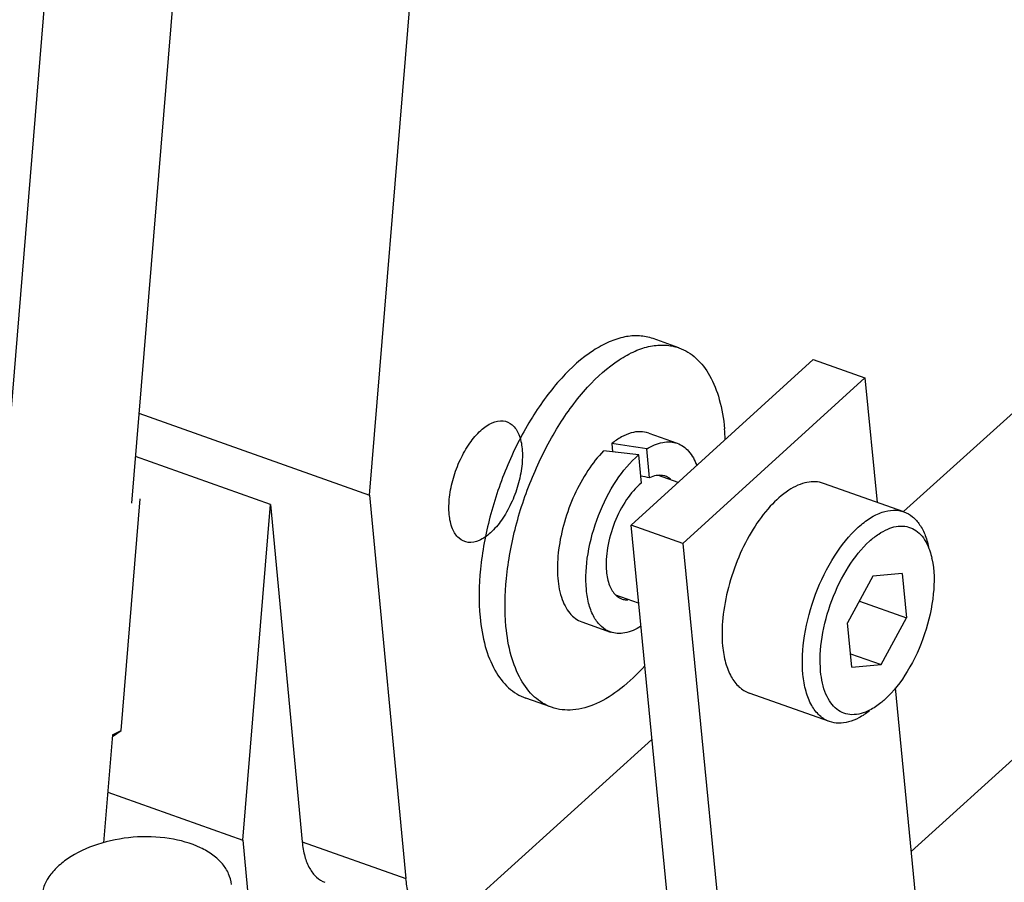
# Model space of a CAD drawing. Header units: millimetres. Extents: x -24622 to 57, y -1603 to 1112.
# Tile 65 of 219: x -23039 to -23023, y -315 to -301. Entities that reach past the tile are written whole.
import ezdxf

# ---------------------------------------------------------------- set-up
doc = ezdxf.new("R2010")
doc.units = ezdxf.units.MM

msp = doc.modelspace()

# ---------------------------------------------------------------- linework, layer by layer
at = {"color": 7, "linetype": 'Continuous'}
for p, q in [((-23001.211, -293.002), (-23024.856, -314.386)), ((-23033.376, -308.777), (-23032.222, -294.728)), ((-23036.02, -295.482), (-23037.123, -308.905)), ((-23039.225, -309.977), (-23038.364, -299.495)), ((-23024.973, -309.039), (-23019.473, -304.065)), ((-23028.509, -306.461), (-23028.917, -306.317)), ((-23029.262, -309.25), (-23026.398, -306.644)), ((-23026.398, -306.644), (-23025.582, -306.933)), ((-23025.582, -306.933), (-23028.447, -309.54)), ((-23025.582, -306.933), (-23025.391, -308.893)), ((-23037.007, -307.49), (-23033.376, -308.777)), ((-23028.985, -307.804), (-23028.536, -307.964)), ((-23029.567, -307.968), (-23029.555, -308.096)), ((-23034.939, -308.924), (-23037.063, -308.171)), ((-23029.143, -308.146), (-23029.101, -308.589)), ((-23028.972, -308.507), (-23029.015, -308.052)), ((-23028.523, -308.578), (-23028.831, -308.469)), ((-23024.969, -309.042), (-23026.234, -308.594)), ((-23033.376, -308.777), (-23032.805, -314.812)), ((-23037.288, -312.483), (-23036.989, -308.837)), ((-23035.373, -314.207), (-23034.939, -308.924)), ((-23034.939, -308.924), (-23034.437, -314.234)), ((-23028.012, -322.096), (-23029.262, -309.25)), ((-23028.447, -309.54), (-23029.262, -309.25)), ((-23028.447, -309.54), (-23027.196, -322.385)), ((-23024.994, -310.012), (-23025.457, -310.053)), ((-23024.994, -310.012), (-23024.928, -310.709)), ((-23025.457, -310.053), (-23025.854, -310.79)), ((-23029.143, -310.481), (-23029.502, -310.353)), ((-23025.669, -310.446), (-23024.928, -310.709)), ((-23030.037, -310.773), (-23029.588, -310.933)), ((-23025.788, -311.487), (-23025.854, -310.79)), ((-23025.325, -311.446), (-23024.928, -310.709)), ((-23025.808, -311.275), (-23025.325, -311.446)), ((-23025.788, -311.487), (-23025.325, -311.446)), ((-23026.139, -312.341), (-23027.403, -311.893)), ((-23025.107, -311.809), (-23024.535, -317.684)), ((-23030.513, -312.117), (-23030.921, -311.972)), ((-23037.425, -312.578), (-23037.288, -312.483)), ((-23037.422, -312.551), (-23037.288, -312.483)), ((-23037.422, -312.551), (-23037.562, -314.25)), ((-23031.831, -315.242), (-23028.934, -312.622)), ((-23037.497, -313.454), (-23035.373, -314.207)), ((-23035.373, -314.207), (-23035.259, -315.414)), ((-23034.437, -314.234), (-23032.805, -314.812))]:
    msp.add_line(p, q, dxfattribs=at)
for centre, radius, start, end in [((-23031.085, -308.044), 3.308, 2.4586, 5.3857), ((-23032.199, -326.967), 19.18, 80.4441, 82.1151), ((-23031.632, -327.007), 19.024, 83.596, 84.1517), ((-23031.656, -327.221), 19.24, 82.4925, 83.595), ((-23031.252, -320.164), 11.878, 78.9311, 79.6154), ((-23025.746, -310.041), 1.246, 12.0294, 12.4072)]:
    msp.add_arc(centre, radius, start, end, dxfattribs=at)
for points, start_tangent, end_tangent in [([(-23028.917, -306.317), (-23029.132, -306.274), (-23029.363, -306.291), (-23029.606, -306.369), (-23029.856, -306.504), (-23030.354, -306.937), (-23030.816, -307.554), (-23031.203, -308.303), (-23031.483, -309.123), (-23031.632, -309.945), (-23031.639, -310.7)], (-0.942557, 0.334047), (0.09413, -0.99556)), ([(-23031.231, -310.844), (-23031.224, -310.089), (-23031.075, -309.268), (-23030.795, -308.448), (-23030.408, -307.698), (-23029.946, -307.081), (-23029.448, -306.649), (-23029.199, -306.513), (-23028.955, -306.436), (-23028.724, -306.419), (-23028.509, -306.461)], (-0.09413, 0.99556), (0.94262, -0.333868)), ([(-23028.509, -306.461), (-23028.241, -306.623), (-23028.026, -306.898), (-23027.874, -307.273), (-23027.791, -307.734)], (0.94262, -0.333868), (0.09413, -0.99556)), ([(-23032.124, -309.084), (-23032.119, -308.81), (-23032.059, -308.512), (-23031.949, -308.22), (-23031.8, -307.961), (-23031.627, -307.761), (-23031.446, -307.64), (-23031.275, -307.61), (-23031.132, -307.674), (-23031.029, -307.824), (-23030.977, -308.048)], (-0.09413, 0.99556), (0.09413, -0.99556)), ([(-23028.985, -307.805), (-23029.118, -307.781), (-23029.262, -307.801), (-23029.413, -307.864), (-23029.567, -307.968)], (-0.942512, 0.334173), (-0.781382, -0.624053)), ([(-23029.015, -308.052), (-23028.764, -307.949), (-23028.646, -307.941), (-23028.536, -307.964)], (0.847219, 0.531244), (0.942452, -0.334342)), ([(-23028.536, -307.964), (-23028.357, -308.087), (-23028.229, -308.31)], (0.942452, -0.334342), (0.348181, -0.937427)), ([(-23030.977, -308.048), (-23030.982, -308.322), (-23031.042, -308.62), (-23031.152, -308.912), (-23031.301, -309.171), (-23031.475, -309.371), (-23031.655, -309.492), (-23031.826, -309.522), (-23031.97, -309.458), (-23032.072, -309.308), (-23032.124, -309.084)], (0.09413, -0.99556), (-0.09413, 0.99556)), ([(-23029.694, -308.082), (-23029.941, -308.391), (-23030.153, -308.775), (-23030.311, -309.203), (-23030.402, -309.637), (-23030.419, -310.043), (-23030.359, -310.385), (-23030.302, -310.523), (-23030.228, -310.636), (-23030.139, -310.72), (-23030.037, -310.773)], (-0.702858, -0.71133), (0.942481, -0.334261)), ([(-23029.965, -310.265), (-23029.94, -309.701), (-23029.773, -309.097), (-23029.492, -308.549), (-23029.143, -308.146)], (-0.09413, 0.99556), (0.766381, 0.642387)), ([(-23028.831, -308.468), (-23028.865, -308.472), (-23028.972, -308.507)], (-0.997432, -0.071624), (-0.903708, -0.42815)), ([(-23028.72, -308.482), (-23028.746, -308.474), (-23028.831, -308.468)], (-0.942335, 0.334671), (-0.997432, -0.071624)), ([(-23028.638, -308.529), (-23028.658, -308.514), (-23028.72, -308.482)], (-0.770765, 0.637119), (-0.942335, 0.334671)), ([(-23029.101, -308.589), (-23029.333, -308.85), (-23029.521, -309.208), (-23029.632, -309.607), (-23029.65, -309.979)], (-0.779766, -0.626071), (0.09413, -0.99556)), ([(-23026.234, -308.594), (-23026.359, -308.569), (-23026.494, -308.579), (-23026.636, -308.624), (-23026.782, -308.703), (-23027.072, -308.955), (-23027.342, -309.315), (-23027.568, -309.753), (-23027.731, -310.231), (-23027.818, -310.71), (-23027.822, -311.151)], (-0.942481, 0.334258), (0.09413, -0.99556)), ([(-23025.687, -309.283), (-23025.499, -309.139), (-23025.312, -309.049), (-23025.133, -309.017), (-23024.969, -309.042)], (0.741683, 0.670751), (0.942637, -0.333821)), ([(-23024.969, -309.042), (-23024.834, -309.119), (-23024.721, -309.244), (-23024.633, -309.414), (-23024.574, -309.623)], (0.94235, -0.334629), (0.19161, -0.981471)), ([(-23025.509, -309.502), (-23025.366, -309.391), (-23025.224, -309.313), (-23024.955, -309.269), (-23024.836, -309.304), (-23024.731, -309.375), (-23024.643, -309.482), (-23024.574, -309.621)], (0.744928, 0.667145), (0.357617, -0.933868)), ([(-23026.557, -311.599), (-23026.532, -310.991), (-23026.358, -310.337), (-23026.061, -309.738), (-23025.687, -309.283)], (-0.09413, 0.99556), (0.741683, 0.670751)), ([(-23026.279, -311.553), (-23026.257, -311.015), (-23026.103, -310.436), (-23025.84, -309.905), (-23025.509, -309.502)], (-0.090201, 0.995924), (0.738778, 0.673949)), ([(-23024.574, -309.621), (-23024.561, -309.657), (-23024.529, -309.773)], (0.357617, -0.933868), (0.214866, -0.976643)), ([(-23024.527, -309.781), (-23024.506, -310.334), (-23024.643, -310.962), (-23024.915, -311.552), (-23025.273, -311.997)], (0.208423, -0.978039), (-0.739277, -0.673401)), ([(-23029.65, -309.979), (-23029.6, -310.2), (-23029.502, -310.353)], (0.09413, -0.99556), (0.723294, -0.690541)), ([(-23029.589, -310.932), (-23029.729, -310.847), (-23029.842, -310.703), (-23029.922, -310.506), (-23029.965, -310.265)], (-0.942459, 0.334322), (-0.09413, 0.99556)), ([(-23029.502, -310.353), (-23029.48, -310.373), (-23029.405, -310.414)], (0.723294, -0.690541), (0.942575, -0.333995)), ([(-23029.405, -310.414), (-23029.339, -310.428), (-23029.317, -310.429)], (0.942575, -0.333995), (0.999984, -0.005589)), ([(-23031.639, -310.7), (-23031.556, -311.16), (-23031.404, -311.535), (-23031.189, -311.81), (-23030.921, -311.972)], (0.09413, -0.99556), (0.942557, -0.334047)), ([(-23030.513, -312.117), (-23030.781, -311.955), (-23030.996, -311.68), (-23031.148, -311.305), (-23031.231, -310.844)], (-0.94262, 0.333868), (-0.09413, 0.99556)), ([(-23029.109, -310.843), (-23029.361, -310.947), (-23029.479, -310.955), (-23029.589, -310.932)], (-0.84645, -0.532469), (-0.942459, 0.334322)), ([(-23027.822, -311.151), (-23027.774, -311.419), (-23027.685, -311.638), (-23027.56, -311.798), (-23027.404, -311.893)], (0.09413, -0.99556), (0.942481, -0.334258)), ([(-23029.045, -311.463), (-23029.425, -311.823), (-23029.808, -312.058), (-23030.177, -312.158), (-23030.513, -312.117)], (-0.66512, -0.746736), (-0.94262, 0.333868)), ([(-23025.508, -312.163), (-23025.787, -312.233), (-23025.913, -312.209), (-23026.024, -312.146), (-23026.119, -312.046), (-23026.195, -311.911), (-23026.279, -311.553)], (-0.89037, -0.455238), (-0.098086, 0.995178)), ([(-23026.139, -312.341), (-23026.295, -312.246), (-23026.42, -312.086), (-23026.509, -311.867), (-23026.557, -311.599)], (-0.94235, 0.334629), (-0.09413, 0.99556)), ([(-23025.273, -311.997), (-23025.331, -312.046), (-23025.508, -312.163)], (-0.744588, -0.667524), (-0.89037, -0.455238)), ([(-23025.511, -312.175), (-23025.677, -312.283), (-23025.84, -312.347), (-23025.996, -312.367), (-23026.139, -312.341)], (-0.79255, -0.609806), (-0.942637, 0.333821)), ([(-23035.551, -314.903), (-23035.595, -314.736), (-23035.693, -314.581), (-23035.842, -314.443), (-23036.036, -314.328), (-23036.529, -314.181), (-23037.098, -314.162), (-23037.659, -314.275), (-23038.129, -314.501), (-23038.307, -314.647), (-23038.438, -314.808), (-23038.516, -314.978), (-23038.54, -315.15)], (-0.094241, 0.995549), (0.026763, -0.999642)), ([(-23034.437, -314.234), (-23034.396, -314.464), (-23034.32, -314.652), (-23034.213, -314.789), (-23034.079, -314.87)], (0.09413, -0.99556), (0.942459, -0.334323)), ([(-23032.447, -315.448), (-23032.581, -315.367), (-23032.688, -315.23), (-23032.764, -315.042), (-23032.805, -314.812)], (-0.942459, 0.334322), (-0.09413, 0.99556))]:
    msp.add_spline(points, degree=3, dxfattribs=dict(at, start_tangent=start_tangent, end_tangent=end_tangent))

doc.saveas('drawing.dxf')
